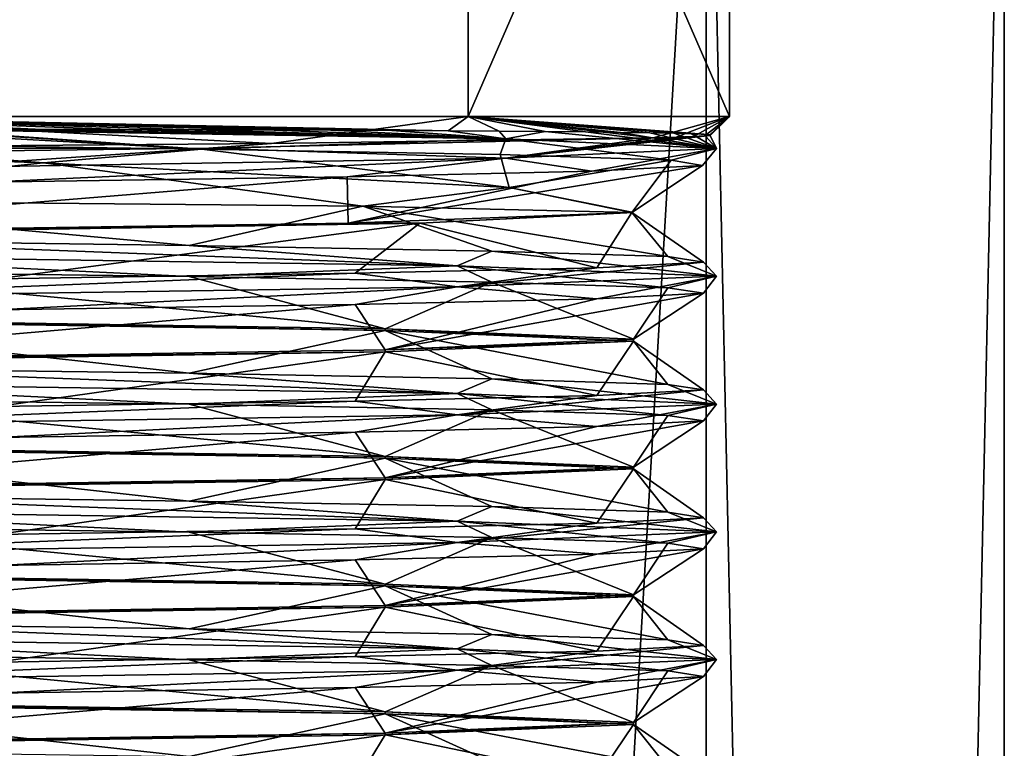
# Model space of a CAD drawing. Header units: millimetres. Extents: x -22 to 22, y 0 to 166.
# Tile 68 of 119: x 9.7 to 17.4, y 109.06 to 114.76. Entities that reach past the tile are written whole.
import ezdxf

# ---------------------------------------------------------------- set-up
doc = ezdxf.new("R2010")
doc.units = ezdxf.units.MM
doc.header["$LTSCALE"] = 65.185185
for name, color, linetype in [('11', 7, 'CONTINUOUS'), ('14', 7, 'CONTINUOUS'), ('23', 7, 'CONTINUOUS'), ('24', 7, 'CONTINUOUS'), ('25', 7, 'CONTINUOUS'), ('26', 7, 'CONTINUOUS'), ('27', 7, 'CONTINUOUS'), ('28', 7, 'CONTINUOUS'), ('31', 7, 'CONTINUOUS'), ('339', 7, 'CONTINUOUS'), ('343', 7, 'CONTINUOUS'), ('344', 7, 'CONTINUOUS'), ('345', 7, 'CONTINUOUS'), ('346', 7, 'CONTINUOUS'), ('52', 7, 'CONTINUOUS'), ('53', 7, 'CONTINUOUS')]:
    doc.layers.add(name, color=color, linetype=linetype)

msp = doc.modelspace()

# ---------------------------------------------------------------- linework, layer by layer
at = {"layer": '11', "linetype": 'CONTINUOUS'}
for points in [[(8.7, 118.7, 15.0688), (15.0688, 9.3, 8.7), (15.0688, 118.7, 8.7), (8.7, 118.7, 15.0688)], [(15.0688, 9.3, 8.7), (8.7, 118.7, 15.0688), (9.1, 93, 14.8307), (15.0688, 9.3, 8.7)], [(17.4, 9.3), (17.4, 118.7), (15.0688, 118.7, 8.7), (17.4, 9.3)], [(15.0688, 9.3, 8.7), (17.4, 9.3), (15.0688, 118.7, 8.7), (15.0688, 9.3, 8.7)]]:
    msp.add_3dface(points, dxfattribs=at)
at = {"layer": '14', "linetype": 'CONTINUOUS'}
for points in [[(15.0688, 9.3, -8.7), (8.7, 9.3, -15.0688), (15.0688, 118.7, -8.7), (15.0688, 9.3, -8.7)], [(15.0688, 118.7, -8.7), (8.7, 9.3, -15.0688), (8.7, 118.7, -15.0688), (15.0688, 118.7, -8.7)], [(17.4, 118.7), (17.4, 9.3), (15.0688, 9.3, -8.7), (17.4, 118.7)], [(17.4, 118.7), (15.0688, 9.3, -8.7), (15.0688, 118.7, -8.7), (17.4, 118.7)]]:
    msp.add_3dface(points, dxfattribs=at)
at = {"layer": '23', "linetype": 'CONTINUOUS'}
for points in [[(11.123, 113.7466, -10.6875), (8.3397, 113.8998, -13.1478), (7.9682, 113.79, -13.3068), (11.123, 113.7466, -10.6875)], [(8.798, 113.9, -12.8336), (8.3397, 113.8998, -13.1478), (11.123, 113.7466, -10.6875), (8.798, 113.9, -12.8336)], [(8.9012, 113.9, -12.7593), (8.798, 113.9, -12.8336), (11.123, 113.7466, -10.6875), (8.9012, 113.9, -12.7593)], [(13.4998, 113.825, -7.3758), (8.9012, 113.9, -12.7593), (11.123, 113.7466, -10.6875), (13.4998, 113.825, -7.3758)], [(8.9012, 113.9, -12.7593), (13.4998, 113.825, -7.3758), (9.3089, 113.8999, -12.4526), (8.9012, 113.9, -12.7593)], [(9.3089, 113.8999, -12.4526), (13.4998, 113.825, -7.3758), (9.8776, 113.8994, -11.9864), (9.3089, 113.8999, -12.4526)], [(9.8776, 113.8994, -11.9864), (13.4998, 113.825, -7.3758), (10.4827, 113.8985, -11.4357), (9.8776, 113.8994, -11.9864)], [(10.4827, 113.8985, -11.4357), (13.4998, 113.825, -7.3758), (11.0676, 113.8972, -10.8414), (10.4827, 113.8985, -11.4357)], [(11.0676, 113.8972, -10.8414), (13.4998, 113.825, -7.3758), (11.6171, 113.8955, -10.2176), (11.0676, 113.8972, -10.8414)], [(14.6537, 113.8334, 3.0743), (13.4979, 113.675, 6.3797), (11.1765, 113.7543, 9.6288), (14.6537, 113.8334, 3.0743)], [(11.6171, 113.8955, -10.2176), (13.4998, 113.825, -7.3758), (12.1317, 113.8936, -9.5637), (11.6171, 113.8955, -10.2176)], [(12.1317, 113.8936, -9.5637), (13.4998, 113.825, -7.3758), (12.6095, 113.8914, -8.8823), (12.1317, 113.8936, -9.5637)], [(12.6095, 113.8914, -8.8823), (13.4998, 113.825, -7.3758), (13.049, 113.8889, -8.1753), (12.6095, 113.8914, -8.8823)], [(13.049, 113.8889, -8.1753), (13.4998, 113.825, -7.3758), (13.4489, 113.8863, -7.4451), (13.049, 113.8889, -8.1753)], [(13.4489, 113.8863, -7.4451), (13.4998, 113.825, -7.3758), (13.8078, 113.8834, -6.6938), (13.4489, 113.8863, -7.4451)], [(15.15, 113.75, -0.4978), (13.4979, 113.675, 6.3797), (15.1004, 113.8531, -0.2153), (15.15, 113.75, -0.4978)], [(15.1004, 113.8531, -0.2153), (13.4979, 113.675, 6.3797), (15.0572, 113.8485, 0.6154), (15.1004, 113.8531, -0.2153)], [(15.0572, 113.8485, 0.6154), (13.4979, 113.675, 6.3797), (14.9682, 113.8437, 1.4423), (15.0572, 113.8485, 0.6154)], [(14.9682, 113.8437, 1.4423), (13.4979, 113.675, 6.3797), (14.8335, 113.8386, 2.2628), (14.9682, 113.8437, 1.4423)], [(14.8335, 113.8386, 2.2628), (13.4979, 113.675, 6.3797), (14.6537, 113.8334, 3.0743), (14.8335, 113.8386, 2.2628)], [(13.4998, 113.825, -7.3758), (15.15, 113.75, -0.4978), (13.8078, 113.8834, -6.6938), (13.4998, 113.825, -7.3758)], [(13.8078, 113.8834, -6.6938), (15.15, 113.75, -0.4978), (14.1247, 113.8803, -5.9238), (13.8078, 113.8834, -6.6938)], [(14.1247, 113.8803, -5.9238), (15.15, 113.75, -0.4978), (14.3986, 113.877, -5.1375), (14.1247, 113.8803, -5.9238)], [(14.3986, 113.877, -5.1375), (15.15, 113.75, -0.4978), (14.6285, 113.8735, -4.3373), (14.3986, 113.877, -5.1375)], [(14.6285, 113.8735, -4.3373), (15.15, 113.75, -0.4978), (14.8139, 113.8698, -3.5256), (14.6285, 113.8735, -4.3373)], [(14.8139, 113.8698, -3.5256), (15.15, 113.75, -0.4978), (14.9542, 113.8659, -2.7051), (14.8139, 113.8698, -3.5256)], [(14.9542, 113.8659, -2.7051), (15.15, 113.75, -0.4978), (15.0488, 113.8618, -1.8781), (14.9542, 113.8659, -2.7051)], [(15.0488, 113.8618, -1.8781), (15.15, 113.75, -0.4978), (15.0976, 113.8576, -1.0474), (15.0488, 113.8618, -1.8781)], [(15.0976, 113.8576, -1.0474), (15.15, 113.75, -0.4978), (15.1004, 113.8531, -0.2153), (15.0976, 113.8576, -1.0474)], [(13.4558, 113.7032, -7.3153), (13.4998, 113.825, -7.3758), (11.123, 113.7466, -10.6875), (13.4558, 113.7032, -7.3153)], [(14.7942, 113.6598, -3.4395), (13.4998, 113.825, -7.3758), (13.4558, 113.7032, -7.3153), (14.7942, 113.6598, -3.4395)], [(15.15, 113.75, -0.4978), (13.4998, 113.825, -7.3758), (14.7942, 113.6598, -3.4395), (15.15, 113.75, -0.4978)], [(11.1765, 113.7543, 9.6288), (8.9035, 113.6, 11.7576), (4.9948, 113.6752, 13.7324), (11.1765, 113.7543, 9.6288)], [(13.4979, 113.675, 6.3797), (8.9035, 113.6, 11.7576), (11.1765, 113.7543, 9.6288), (13.4979, 113.675, 6.3797)], [(13.4979, 113.675, 6.3797), (15.15, 113.75, -0.4978), (14.1728, 113.573, 4.6615), (13.4979, 113.675, 6.3797)], [(14.1728, 113.573, 4.6615), (15.15, 113.75, -0.4978), (15.0392, 113.6164, 0.6537), (14.1728, 113.573, 4.6615)], [(15.0392, 113.6164, 0.6537), (15.15, 113.75, -0.4978), (14.7942, 113.6598, -3.4395), (15.0392, 113.6164, 0.6537)], [(8.9035, 113.6, 11.7576), (13.4979, 113.675, 6.3797), (9.4391, 113.4862, 11.2649), (8.9035, 113.6, 11.7576)], [(9.4391, 113.4862, 11.2649), (13.4979, 113.675, 6.3797), (12.2589, 113.5296, 8.2879), (9.4391, 113.4862, 11.2649)], [(12.2589, 113.5296, 8.2879), (13.4979, 113.675, 6.3797), (14.1728, 113.573, 4.6615), (12.2589, 113.5296, 8.2879)]]:
    msp.add_3dface(points, dxfattribs=at)
at = {"layer": '24', "linetype": 'CONTINUOUS'}
for points in [[(14.6537, 113.8334, 3.0743), (11.1765, 113.7543, 9.6288), (11.6685, 113.7903, 8.9898), (14.6537, 113.8334, 3.0743)], [(11.6685, 113.7903, 8.9898), (11.1765, 113.7543, 9.6288), (6.4446, 113.7471, 13.0418), (11.6685, 113.7903, 8.9898)], [(11.1765, 113.7543, 9.6288), (4.9948, 113.6752, 13.7324), (6.4446, 113.7471, 13.0418), (11.1765, 113.7543, 9.6288)]]:
    msp.add_3dface(points, dxfattribs=at)
at = {"layer": '25', "linetype": 'CONTINUOUS'}
for points in [[(7.9682, 113.79, -13.3068), (4.2245, 113.8334, -14.9797), (9.8834, 113.6395, -11.6363), (7.9682, 113.79, -13.3068)], [(11.123, 113.7466, -10.6875), (7.9682, 113.79, -13.3068), (9.8834, 113.6395, -11.6363), (11.123, 113.7466, -10.6875)], [(13.5263, 113.4451, -6.2433), (11.123, 113.7466, -10.6875), (9.8834, 113.6395, -11.6363), (13.5263, 113.4451, -6.2433)], [(13.4558, 113.7032, -7.3153), (11.123, 113.7466, -10.6875), (13.5263, 113.4451, -6.2433), (13.4558, 113.7032, -7.3153)], [(14.7942, 113.6598, -3.4395), (13.4558, 113.7032, -7.3153), (13.5263, 113.4451, -6.2433), (14.7942, 113.6598, -3.4395)], [(14.1728, 113.573, 4.6615), (15.0392, 113.6164, 0.6537), (12.2684, 113.1674, 7.2289), (14.1728, 113.573, 4.6615)], [(12.2684, 113.1674, 7.2289), (15.0392, 113.6164, 0.6537), (14.4864, 113.25, 0.1287), (12.2684, 113.1674, 7.2289)], [(14.4864, 113.25, 0.1287), (14.7942, 113.6598, -3.4395), (13.5263, 113.4451, -6.2433), (14.4864, 113.25, 0.1287)], [(15.0392, 113.6164, 0.6537), (14.7942, 113.6598, -3.4395), (14.4864, 113.25, 0.1287), (15.0392, 113.6164, 0.6537)], [(9.4391, 113.4862, 11.2649), (12.2589, 113.5296, 8.2879), (6.8221, 113.0849, 12.2949), (9.4391, 113.4862, 11.2649)], [(6.8221, 113.0849, 12.2949), (12.2589, 113.5296, 8.2879), (12.2684, 113.1674, 7.2289), (6.8221, 113.0849, 12.2949)], [(12.2589, 113.5296, 8.2879), (14.1728, 113.573, 4.6615), (12.2684, 113.1674, 7.2289), (12.2589, 113.5296, 8.2879)]]:
    msp.add_3dface(points, dxfattribs=at)
at = {"layer": '26', "linetype": 'CONTINUOUS'}
for points in [[(7.575, 112.9167, -13.6203), (13.1203, 112.8333, -8.075), (7.8371, 113.0345, -13.3875), (7.575, 112.9167, -13.6203)], [(7.8371, 113.0345, -13.3875), (13.1203, 112.8333, -8.075), (11.0235, 112.991, -10.7952), (7.8371, 113.0345, -13.3875)], [(11.0235, 112.991, -10.7952), (13.1203, 112.8333, -8.075), (13.3923, 112.9475, -7.4393), (11.0235, 112.991, -10.7952)], [(13.1203, 112.8333, -8.075), (7.575, 112.9167, -13.6203), (11.0235, 112.7481, -10.7952), (13.1203, 112.8333, -8.075)], [(11.0235, 112.7481, -10.7952), (7.575, 112.9167, -13.6203), (7.8371, 112.7916, -13.3875), (11.0235, 112.7481, -10.7952)], [(13.1203, 112.8333, -8.075), (15.15, 112.75, -0.5), (13.3923, 112.9475, -7.4393), (13.1203, 112.8333, -8.075)], [(13.3923, 112.9475, -7.4393), (15.15, 112.75, -0.5), (14.7679, 112.9041, -3.5688), (13.3923, 112.9475, -7.4393)], [(13.3923, 112.7046, -7.4393), (13.1203, 112.8333, -8.075), (11.0235, 112.7481, -10.7952), (13.3923, 112.7046, -7.4393)], [(15.15, 112.75, -0.5), (13.1203, 112.6667, 7.075), (15.0482, 112.8606, 0.5293), (15.15, 112.75, -0.5)], [(15.0482, 112.8606, 0.5293), (13.1203, 112.6667, 7.075), (14.2125, 112.8171, 4.5511), (15.0482, 112.8606, 0.5293)], [(15.15, 112.75, -0.5), (13.1203, 112.8333, -8.075), (14.7679, 112.6612, -3.5688), (15.15, 112.75, -0.5)], [(14.7679, 112.6612, -3.5688), (13.1203, 112.8333, -8.075), (13.3923, 112.7046, -7.4393), (14.7679, 112.6612, -3.5688)], [(14.7679, 112.9041, -3.5688), (15.15, 112.75, -0.5), (15.0482, 112.8606, 0.5293), (14.7679, 112.9041, -3.5688)], [(13.1203, 112.6667, 7.075), (7.575, 112.5833, 12.6203), (12.3227, 112.7736, 8.1983), (13.1203, 112.6667, 7.075)], [(12.3227, 112.7736, 8.1983), (7.575, 112.5833, 12.6203), (9.5189, 112.7301, 11.2003), (12.3227, 112.7736, 8.1983)], [(14.2125, 112.8171, 4.5511), (13.1203, 112.6667, 7.075), (12.3227, 112.7736, 8.1983), (14.2125, 112.8171, 4.5511)], [(13.1203, 112.6667, 7.075), (15.15, 112.75, -0.5), (14.2125, 112.5742, 4.5511), (13.1203, 112.6667, 7.075)], [(14.2125, 112.5742, 4.5511), (15.15, 112.75, -0.5), (15.0482, 112.6177, 0.5293), (14.2125, 112.5742, 4.5511)], [(15.0482, 112.6177, 0.5293), (15.15, 112.75, -0.5), (14.7679, 112.6612, -3.5688), (15.0482, 112.6177, 0.5293)], [(7.575, 112.5833, 12.6203), (13.1203, 112.6667, 7.075), (9.5189, 112.4872, 11.2003), (7.575, 112.5833, 12.6203)], [(9.5189, 112.4872, 11.2003), (13.1203, 112.6667, 7.075), (12.3227, 112.5307, 8.1983), (9.5189, 112.4872, 11.2003)], [(12.3227, 112.5307, 8.1983), (13.1203, 112.6667, 7.075), (14.2125, 112.5742, 4.5511), (12.3227, 112.5307, 8.1983)], [(7.575, 111.9167, -13.6203), (13.1203, 111.8333, -8.075), (7.8371, 112.0345, -13.3875), (7.575, 111.9167, -13.6203)], [(7.8371, 112.0345, -13.3875), (13.1203, 111.8333, -8.075), (11.0235, 111.991, -10.7952), (7.8371, 112.0345, -13.3875)], [(11.0235, 111.991, -10.7952), (13.1203, 111.8333, -8.075), (13.3923, 111.9475, -7.4393), (11.0235, 111.991, -10.7952)], [(13.1203, 111.8333, -8.075), (7.575, 111.9167, -13.6203), (11.0235, 111.7481, -10.7952), (13.1203, 111.8333, -8.075)], [(11.0235, 111.7481, -10.7952), (7.575, 111.9167, -13.6203), (7.8371, 111.7916, -13.3875), (11.0235, 111.7481, -10.7952)], [(13.1203, 111.8333, -8.075), (15.15, 111.75, -0.5), (13.3923, 111.9475, -7.4393), (13.1203, 111.8333, -8.075)], [(13.3923, 111.9475, -7.4393), (15.15, 111.75, -0.5), (14.7679, 111.9041, -3.5688), (13.3923, 111.9475, -7.4393)], [(13.3923, 111.7046, -7.4393), (13.1203, 111.8333, -8.075), (11.0235, 111.7481, -10.7952), (13.3923, 111.7046, -7.4393)], [(15.15, 111.75, -0.5), (13.1203, 111.6667, 7.075), (15.0482, 111.8606, 0.5293), (15.15, 111.75, -0.5)], [(15.0482, 111.8606, 0.5293), (13.1203, 111.6667, 7.075), (14.2125, 111.8171, 4.5511), (15.0482, 111.8606, 0.5293)], [(15.15, 111.75, -0.5), (13.1203, 111.8333, -8.075), (14.7679, 111.6612, -3.5688), (15.15, 111.75, -0.5)], [(14.7679, 111.6612, -3.5688), (13.1203, 111.8333, -8.075), (13.3923, 111.7046, -7.4393), (14.7679, 111.6612, -3.5688)], [(14.7679, 111.9041, -3.5688), (15.15, 111.75, -0.5), (15.0482, 111.8606, 0.5293), (14.7679, 111.9041, -3.5688)], [(13.1203, 111.6667, 7.075), (7.575, 111.5833, 12.6203), (12.3227, 111.7736, 8.1983), (13.1203, 111.6667, 7.075)], [(12.3227, 111.7736, 8.1983), (7.575, 111.5833, 12.6203), (9.5189, 111.7301, 11.2003), (12.3227, 111.7736, 8.1983)], [(14.2125, 111.8171, 4.5511), (13.1203, 111.6667, 7.075), (12.3227, 111.7736, 8.1983), (14.2125, 111.8171, 4.5511)], [(13.1203, 111.6667, 7.075), (15.15, 111.75, -0.5), (14.2125, 111.5742, 4.5511), (13.1203, 111.6667, 7.075)], [(14.2125, 111.5742, 4.5511), (15.15, 111.75, -0.5), (15.0482, 111.6177, 0.5293), (14.2125, 111.5742, 4.5511)], [(15.0482, 111.6177, 0.5293), (15.15, 111.75, -0.5), (14.7679, 111.6612, -3.5688), (15.0482, 111.6177, 0.5293)], [(7.575, 111.5833, 12.6203), (13.1203, 111.6667, 7.075), (9.5189, 111.4872, 11.2003), (7.575, 111.5833, 12.6203)], [(9.5189, 111.4872, 11.2003), (13.1203, 111.6667, 7.075), (12.3227, 111.5307, 8.1983), (9.5189, 111.4872, 11.2003)], [(12.3227, 111.5307, 8.1983), (13.1203, 111.6667, 7.075), (14.2125, 111.5742, 4.5511), (12.3227, 111.5307, 8.1983)], [(7.575, 110.9167, -13.6203), (13.1203, 110.8333, -8.075), (7.8371, 111.0345, -13.3875), (7.575, 110.9167, -13.6203)], [(7.8371, 111.0345, -13.3875), (13.1203, 110.8333, -8.075), (11.0235, 110.991, -10.7952), (7.8371, 111.0345, -13.3875)], [(11.0235, 110.991, -10.7952), (13.1203, 110.8333, -8.075), (13.3923, 110.9475, -7.4393), (11.0235, 110.991, -10.7952)], [(13.1203, 110.8333, -8.075), (7.575, 110.9167, -13.6203), (11.0235, 110.7481, -10.7952), (13.1203, 110.8333, -8.075)], [(11.0235, 110.7481, -10.7952), (7.575, 110.9167, -13.6203), (7.8371, 110.7916, -13.3875), (11.0235, 110.7481, -10.7952)], [(13.1203, 110.8333, -8.075), (15.15, 110.75, -0.5), (13.3923, 110.9475, -7.4393), (13.1203, 110.8333, -8.075)], [(13.3923, 110.9475, -7.4393), (15.15, 110.75, -0.5), (14.7679, 110.9041, -3.5688), (13.3923, 110.9475, -7.4393)], [(13.3923, 110.7046, -7.4393), (13.1203, 110.8333, -8.075), (11.0235, 110.7481, -10.7952), (13.3923, 110.7046, -7.4393)], [(15.15, 110.75, -0.5), (13.1203, 110.6667, 7.075), (15.0482, 110.8606, 0.5293), (15.15, 110.75, -0.5)], [(15.0482, 110.8606, 0.5293), (13.1203, 110.6667, 7.075), (14.2125, 110.8171, 4.5511), (15.0482, 110.8606, 0.5293)], [(15.15, 110.75, -0.5), (13.1203, 110.8333, -8.075), (14.7679, 110.6612, -3.5688), (15.15, 110.75, -0.5)], [(14.7679, 110.6612, -3.5688), (13.1203, 110.8333, -8.075), (13.3923, 110.7046, -7.4393), (14.7679, 110.6612, -3.5688)], [(14.7679, 110.9041, -3.5688), (15.15, 110.75, -0.5), (15.0482, 110.8606, 0.5293), (14.7679, 110.9041, -3.5688)], [(13.1203, 110.6667, 7.075), (7.575, 110.5833, 12.6203), (12.3227, 110.7736, 8.1983), (13.1203, 110.6667, 7.075)], [(12.3227, 110.7736, 8.1983), (7.575, 110.5833, 12.6203), (9.5189, 110.7301, 11.2003), (12.3227, 110.7736, 8.1983)], [(14.2125, 110.8171, 4.5511), (13.1203, 110.6667, 7.075), (12.3227, 110.7736, 8.1983), (14.2125, 110.8171, 4.5511)], [(13.1203, 110.6667, 7.075), (15.15, 110.75, -0.5), (14.2125, 110.5742, 4.5511), (13.1203, 110.6667, 7.075)], [(14.2125, 110.5742, 4.5511), (15.15, 110.75, -0.5), (15.0482, 110.6177, 0.5293), (14.2125, 110.5742, 4.5511)], [(15.0482, 110.6177, 0.5293), (15.15, 110.75, -0.5), (14.7679, 110.6612, -3.5688), (15.0482, 110.6177, 0.5293)], [(7.575, 110.5833, 12.6203), (13.1203, 110.6667, 7.075), (9.5189, 110.4872, 11.2003), (7.575, 110.5833, 12.6203)], [(9.5189, 110.4872, 11.2003), (13.1203, 110.6667, 7.075), (12.3227, 110.5307, 8.1983), (9.5189, 110.4872, 11.2003)], [(12.3227, 110.5307, 8.1983), (13.1203, 110.6667, 7.075), (14.2125, 110.5742, 4.5511), (12.3227, 110.5307, 8.1983)], [(7.575, 109.9167, -13.6203), (13.1203, 109.8333, -8.075), (7.8371, 110.0345, -13.3875), (7.575, 109.9167, -13.6203)], [(7.8371, 110.0345, -13.3875), (13.1203, 109.8333, -8.075), (11.0235, 109.991, -10.7952), (7.8371, 110.0345, -13.3875)], [(11.0235, 109.991, -10.7952), (13.1203, 109.8333, -8.075), (13.3923, 109.9475, -7.4393), (11.0235, 109.991, -10.7952)], [(13.1203, 109.8333, -8.075), (7.575, 109.9167, -13.6203), (11.0235, 109.7481, -10.7952), (13.1203, 109.8333, -8.075)], [(11.0235, 109.7481, -10.7952), (7.575, 109.9167, -13.6203), (7.8371, 109.7916, -13.3875), (11.0235, 109.7481, -10.7952)], [(13.1203, 109.8333, -8.075), (15.15, 109.75, -0.5), (13.3923, 109.9475, -7.4393), (13.1203, 109.8333, -8.075)], [(13.3923, 109.9475, -7.4393), (15.15, 109.75, -0.5), (14.7679, 109.9041, -3.5688), (13.3923, 109.9475, -7.4393)], [(14.7679, 109.9041, -3.5688), (15.15, 109.75, -0.5), (15.0482, 109.8606, 0.5293), (14.7679, 109.9041, -3.5688)], [(13.3923, 109.7046, -7.4393), (13.1203, 109.8333, -8.075), (11.0235, 109.7481, -10.7952), (13.3923, 109.7046, -7.4393)], [(15.15, 109.75, -0.5), (13.1203, 109.6667, 7.075), (15.0482, 109.8606, 0.5293), (15.15, 109.75, -0.5)], [(15.0482, 109.8606, 0.5293), (13.1203, 109.6667, 7.075), (14.2125, 109.8171, 4.5511), (15.0482, 109.8606, 0.5293)], [(15.15, 109.75, -0.5), (13.1203, 109.8333, -8.075), (14.7679, 109.6612, -3.5688), (15.15, 109.75, -0.5)], [(14.7679, 109.6612, -3.5688), (13.1203, 109.8333, -8.075), (13.3923, 109.7046, -7.4393), (14.7679, 109.6612, -3.5688)], [(13.1203, 109.6667, 7.075), (7.575, 109.5833, 12.6203), (12.3227, 109.7736, 8.1983), (13.1203, 109.6667, 7.075)], [(12.3227, 109.7736, 8.1983), (7.575, 109.5833, 12.6203), (9.5189, 109.7301, 11.2003), (12.3227, 109.7736, 8.1983)], [(14.2125, 109.8171, 4.5511), (13.1203, 109.6667, 7.075), (12.3227, 109.7736, 8.1983), (14.2125, 109.8171, 4.5511)], [(13.1203, 109.6667, 7.075), (15.15, 109.75, -0.5), (14.2125, 109.5742, 4.5511), (13.1203, 109.6667, 7.075)], [(14.2125, 109.5742, 4.5511), (15.15, 109.75, -0.5), (15.0482, 109.6177, 0.5293), (14.2125, 109.5742, 4.5511)], [(15.0482, 109.6177, 0.5293), (15.15, 109.75, -0.5), (14.7679, 109.6612, -3.5688), (15.0482, 109.6177, 0.5293)], [(7.575, 109.5833, 12.6203), (13.1203, 109.6667, 7.075), (9.5189, 109.4872, 11.2003), (7.575, 109.5833, 12.6203)], [(9.5189, 109.4872, 11.2003), (13.1203, 109.6667, 7.075), (12.3227, 109.5307, 8.1983), (9.5189, 109.4872, 11.2003)], [(12.3227, 109.5307, 8.1983), (13.1203, 109.6667, 7.075), (14.2125, 109.5742, 4.5511), (12.3227, 109.5307, 8.1983)]]:
    msp.add_3dface(points, dxfattribs=at)
at = {"layer": '27', "linetype": 'CONTINUOUS'}
for points in [[(7.8371, 113.0345, -13.3875), (11.0235, 112.991, -10.7952), (7.1106, 113.349, -13.2503), (7.8371, 113.0345, -13.3875)], [(7.1106, 113.349, -13.2503), (11.0235, 112.991, -10.7952), (12.3814, 113.2995, -8.1413), (7.1106, 113.349, -13.2503)], [(11.0235, 112.991, -10.7952), (13.3923, 112.9475, -7.4393), (12.3814, 113.2995, -8.1413), (11.0235, 112.991, -10.7952)], [(13.3923, 112.9475, -7.4393), (14.7679, 112.9041, -3.5688), (12.3814, 113.2995, -8.1413), (13.3923, 112.9475, -7.4393)], [(12.3814, 113.2995, -8.1413), (14.7679, 112.9041, -3.5688), (14.4864, 113.25, -1.1287), (12.3814, 113.2995, -8.1413)], [(14.4864, 113.25, -1.1287), (14.2125, 112.8171, 4.5511), (12.8275, 113.1659, 6.2606), (14.4864, 113.25, -1.1287)], [(15.0482, 112.8606, 0.5293), (14.2125, 112.8171, 4.5511), (14.4864, 113.25, -1.1287), (15.0482, 112.8606, 0.5293)], [(14.7679, 112.9041, -3.5688), (15.0482, 112.8606, 0.5293), (14.4864, 113.25, -1.1287), (14.7679, 112.9041, -3.5688)], [(12.8275, 113.1659, 6.2606), (9.5189, 112.7301, 11.2003), (7.6695, 113.0818, 11.8057), (12.8275, 113.1659, 6.2606)], [(12.3227, 112.7736, 8.1983), (9.5189, 112.7301, 11.2003), (12.8275, 113.1659, 6.2606), (12.3227, 112.7736, 8.1983)], [(14.2125, 112.8171, 4.5511), (12.3227, 112.7736, 8.1983), (12.8275, 113.1659, 6.2606), (14.2125, 112.8171, 4.5511)], [(7.8371, 112.0345, -13.3875), (11.0235, 111.991, -10.7952), (7.25, 112.4098, -13.0574), (7.8371, 112.0345, -13.3875)], [(7.25, 112.4098, -13.0574), (11.0235, 111.991, -10.7952), (12.5574, 112.3264, -7.75), (7.25, 112.4098, -13.0574)], [(11.0235, 111.991, -10.7952), (13.3923, 111.9475, -7.4393), (12.5574, 112.3264, -7.75), (11.0235, 111.991, -10.7952)], [(13.3923, 111.9475, -7.4393), (14.7679, 111.9041, -3.5688), (12.5574, 112.3264, -7.75), (13.3923, 111.9475, -7.4393)], [(12.5574, 112.3264, -7.75), (14.7679, 111.9041, -3.5688), (14.5, 112.2431, -0.4998), (12.5574, 112.3264, -7.75)], [(14.5, 112.2431, -0.4998), (14.2125, 111.8171, 4.5511), (12.5572, 112.1598, 6.7502), (14.5, 112.2431, -0.4998)], [(15.0482, 111.8606, 0.5293), (14.2125, 111.8171, 4.5511), (14.5, 112.2431, -0.4998), (15.0482, 111.8606, 0.5293)], [(14.7679, 111.9041, -3.5688), (15.0482, 111.8606, 0.5293), (14.5, 112.2431, -0.4998), (14.7679, 111.9041, -3.5688)], [(12.5572, 112.1598, 6.7502), (9.5189, 111.7301, 11.2003), (7.25, 112.0764, 12.0574), (12.5572, 112.1598, 6.7502)], [(12.3227, 111.7736, 8.1983), (9.5189, 111.7301, 11.2003), (12.5572, 112.1598, 6.7502), (12.3227, 111.7736, 8.1983)], [(14.2125, 111.8171, 4.5511), (12.3227, 111.7736, 8.1983), (12.5572, 112.1598, 6.7502), (14.2125, 111.8171, 4.5511)], [(7.8371, 111.0345, -13.3875), (11.0235, 110.991, -10.7952), (7.2502, 111.4098, -13.0573), (7.8371, 111.0345, -13.3875)], [(7.2502, 111.4098, -13.0573), (11.0235, 110.991, -10.7952), (12.5573, 111.3264, -7.7501), (7.2502, 111.4098, -13.0573)], [(11.0235, 110.991, -10.7952), (13.3923, 110.9475, -7.4393), (12.5573, 111.3264, -7.7501), (11.0235, 110.991, -10.7952)], [(13.3923, 110.9475, -7.4393), (14.7679, 110.9041, -3.5688), (12.5573, 111.3264, -7.7501), (13.3923, 110.9475, -7.4393)], [(12.5573, 111.3264, -7.7501), (14.7679, 110.9041, -3.5688), (14.5, 111.2431, -0.5002), (12.5573, 111.3264, -7.7501)], [(14.5, 111.2431, -0.5002), (14.2125, 110.8171, 4.5511), (12.5575, 111.1598, 6.7498), (14.5, 111.2431, -0.5002)], [(15.0482, 110.8606, 0.5293), (14.2125, 110.8171, 4.5511), (14.5, 111.2431, -0.5002), (15.0482, 110.8606, 0.5293)], [(14.7679, 110.9041, -3.5688), (15.0482, 110.8606, 0.5293), (14.5, 111.2431, -0.5002), (14.7679, 110.9041, -3.5688)], [(12.5575, 111.1598, 6.7498), (9.5189, 110.7301, 11.2003), (7.2502, 111.0764, 12.0573), (12.5575, 111.1598, 6.7498)], [(12.3227, 110.7736, 8.1983), (9.5189, 110.7301, 11.2003), (12.5575, 111.1598, 6.7498), (12.3227, 110.7736, 8.1983)], [(14.2125, 110.8171, 4.5511), (12.3227, 110.7736, 8.1983), (12.5575, 111.1598, 6.7498), (14.2125, 110.8171, 4.5511)], [(7.8371, 110.0345, -13.3875), (11.0235, 109.991, -10.7952), (7.25, 110.4098, -13.0574), (7.8371, 110.0345, -13.3875)], [(7.25, 110.4098, -13.0574), (11.0235, 109.991, -10.7952), (12.5574, 110.3264, -7.75), (7.25, 110.4098, -13.0574)], [(11.0235, 109.991, -10.7952), (13.3923, 109.9475, -7.4393), (12.5574, 110.3264, -7.75), (11.0235, 109.991, -10.7952)], [(13.3923, 109.9475, -7.4393), (14.7679, 109.9041, -3.5688), (12.5574, 110.3264, -7.75), (13.3923, 109.9475, -7.4393)], [(12.5574, 110.3264, -7.75), (14.7679, 109.9041, -3.5688), (14.5, 110.2431, -0.4998), (12.5574, 110.3264, -7.75)], [(14.5, 110.2431, -0.4998), (14.2125, 109.8171, 4.5511), (12.5573, 110.1598, 6.7502), (14.5, 110.2431, -0.4998)], [(15.0482, 109.8606, 0.5293), (14.2125, 109.8171, 4.5511), (14.5, 110.2431, -0.4998), (15.0482, 109.8606, 0.5293)], [(14.7679, 109.9041, -3.5688), (15.0482, 109.8606, 0.5293), (14.5, 110.2431, -0.4998), (14.7679, 109.9041, -3.5688)], [(12.5573, 110.1598, 6.7502), (9.5189, 109.7301, 11.2003), (7.25, 110.0764, 12.0574), (12.5573, 110.1598, 6.7502)], [(12.3227, 109.7736, 8.1983), (9.5189, 109.7301, 11.2003), (12.5573, 110.1598, 6.7502), (12.3227, 109.7736, 8.1983)], [(14.2125, 109.8171, 4.5511), (12.3227, 109.7736, 8.1983), (12.5573, 110.1598, 6.7502), (14.2125, 109.8171, 4.5511)]]:
    msp.add_3dface(points, dxfattribs=at)
at = {"layer": '28', "linetype": 'CONTINUOUS'}
for points in [[(12.5573, 112.3402, -7.7501), (7.8371, 112.7916, -13.3875), (7.2502, 112.4236, -13.0573), (12.5573, 112.3402, -7.7501)], [(11.0235, 112.7481, -10.7952), (7.8371, 112.7916, -13.3875), (12.5573, 112.3402, -7.7501), (11.0235, 112.7481, -10.7952)], [(13.3923, 112.7046, -7.4393), (11.0235, 112.7481, -10.7952), (12.5573, 112.3402, -7.7501), (13.3923, 112.7046, -7.4393)], [(14.5, 112.2569, -0.5001), (13.3923, 112.7046, -7.4393), (12.5573, 112.3402, -7.7501), (14.5, 112.2569, -0.5001)], [(14.7679, 112.6612, -3.5688), (13.3923, 112.7046, -7.4393), (14.5, 112.2569, -0.5001), (14.7679, 112.6612, -3.5688)], [(14.2125, 112.5742, 4.5511), (15.0482, 112.6177, 0.5293), (12.5575, 112.1736, 6.7498), (14.2125, 112.5742, 4.5511)], [(12.5575, 112.1736, 6.7498), (15.0482, 112.6177, 0.5293), (14.5, 112.2569, -0.5001), (12.5575, 112.1736, 6.7498)], [(15.0482, 112.6177, 0.5293), (14.7679, 112.6612, -3.5688), (14.5, 112.2569, -0.5001), (15.0482, 112.6177, 0.5293)], [(9.5189, 112.4872, 11.2003), (12.3227, 112.5307, 8.1983), (7.2502, 112.0902, 12.0573), (9.5189, 112.4872, 11.2003)], [(7.2502, 112.0902, 12.0573), (12.3227, 112.5307, 8.1983), (12.5575, 112.1736, 6.7498), (7.2502, 112.0902, 12.0573)], [(12.3227, 112.5307, 8.1983), (14.2125, 112.5742, 4.5511), (12.5575, 112.1736, 6.7498), (12.3227, 112.5307, 8.1983)], [(12.5574, 111.3402, -7.75), (7.8371, 111.7916, -13.3875), (7.25, 111.4236, -13.0574), (12.5574, 111.3402, -7.75)], [(11.0235, 111.7481, -10.7952), (7.8371, 111.7916, -13.3875), (12.5574, 111.3402, -7.75), (11.0235, 111.7481, -10.7952)], [(13.3923, 111.7046, -7.4393), (11.0235, 111.7481, -10.7952), (12.5574, 111.3402, -7.75), (13.3923, 111.7046, -7.4393)], [(14.5, 111.2569, -0.4998), (13.3923, 111.7046, -7.4393), (12.5574, 111.3402, -7.75), (14.5, 111.2569, -0.4998)], [(14.7679, 111.6612, -3.5688), (13.3923, 111.7046, -7.4393), (14.5, 111.2569, -0.4998), (14.7679, 111.6612, -3.5688)], [(14.2125, 111.5742, 4.5511), (15.0482, 111.6177, 0.5293), (12.5572, 111.1736, 6.7502), (14.2125, 111.5742, 4.5511)], [(12.5572, 111.1736, 6.7502), (15.0482, 111.6177, 0.5293), (14.5, 111.2569, -0.4998), (12.5572, 111.1736, 6.7502)], [(15.0482, 111.6177, 0.5293), (14.7679, 111.6612, -3.5688), (14.5, 111.2569, -0.4998), (15.0482, 111.6177, 0.5293)], [(9.5189, 111.4872, 11.2003), (12.3227, 111.5307, 8.1983), (7.25, 111.0902, 12.0574), (9.5189, 111.4872, 11.2003)], [(7.25, 111.0902, 12.0574), (12.3227, 111.5307, 8.1983), (12.5572, 111.1736, 6.7502), (7.25, 111.0902, 12.0574)], [(12.3227, 111.5307, 8.1983), (14.2125, 111.5742, 4.5511), (12.5572, 111.1736, 6.7502), (12.3227, 111.5307, 8.1983)], [(12.5573, 110.3402, -7.7501), (7.8371, 110.7916, -13.3875), (7.2502, 110.4236, -13.0573), (12.5573, 110.3402, -7.7501)], [(11.0235, 110.7481, -10.7952), (7.8371, 110.7916, -13.3875), (12.5573, 110.3402, -7.7501), (11.0235, 110.7481, -10.7952)], [(13.3923, 110.7046, -7.4393), (11.0235, 110.7481, -10.7952), (12.5573, 110.3402, -7.7501), (13.3923, 110.7046, -7.4393)], [(14.5, 110.2569, -0.5002), (13.3923, 110.7046, -7.4393), (12.5573, 110.3402, -7.7501), (14.5, 110.2569, -0.5002)], [(14.7679, 110.6612, -3.5688), (13.3923, 110.7046, -7.4393), (14.5, 110.2569, -0.5002), (14.7679, 110.6612, -3.5688)], [(14.2125, 110.5742, 4.5511), (15.0482, 110.6177, 0.5293), (12.5575, 110.1736, 6.7498), (14.2125, 110.5742, 4.5511)], [(12.5575, 110.1736, 6.7498), (15.0482, 110.6177, 0.5293), (14.5, 110.2569, -0.5002), (12.5575, 110.1736, 6.7498)], [(15.0482, 110.6177, 0.5293), (14.7679, 110.6612, -3.5688), (14.5, 110.2569, -0.5002), (15.0482, 110.6177, 0.5293)], [(9.5189, 110.4872, 11.2003), (12.3227, 110.5307, 8.1983), (7.2502, 110.0902, 12.0573), (9.5189, 110.4872, 11.2003)], [(7.2502, 110.0902, 12.0573), (12.3227, 110.5307, 8.1983), (12.5575, 110.1736, 6.7498), (7.2502, 110.0902, 12.0573)], [(12.3227, 110.5307, 8.1983), (14.2125, 110.5742, 4.5511), (12.5575, 110.1736, 6.7498), (12.3227, 110.5307, 8.1983)], [(12.5574, 109.3402, -7.75), (7.8371, 109.7916, -13.3875), (7.25, 109.4236, -13.0574), (12.5574, 109.3402, -7.75)], [(11.0235, 109.7481, -10.7952), (7.8371, 109.7916, -13.3875), (12.5574, 109.3402, -7.75), (11.0235, 109.7481, -10.7952)], [(13.3923, 109.7046, -7.4393), (11.0235, 109.7481, -10.7952), (12.5574, 109.3402, -7.75), (13.3923, 109.7046, -7.4393)], [(14.5, 109.2569, -0.4998), (13.3923, 109.7046, -7.4393), (12.5574, 109.3402, -7.75), (14.5, 109.2569, -0.4998)], [(14.7679, 109.6612, -3.5688), (13.3923, 109.7046, -7.4393), (14.5, 109.2569, -0.4998), (14.7679, 109.6612, -3.5688)], [(14.2125, 109.5742, 4.5511), (15.0482, 109.6177, 0.5293), (12.5573, 109.1736, 6.7502), (14.2125, 109.5742, 4.5511)], [(12.5573, 109.1736, 6.7502), (15.0482, 109.6177, 0.5293), (14.5, 109.2569, -0.4998), (12.5573, 109.1736, 6.7502)], [(15.0482, 109.6177, 0.5293), (14.7679, 109.6612, -3.5688), (14.5, 109.2569, -0.4998), (15.0482, 109.6177, 0.5293)], [(9.5189, 109.4872, 11.2003), (12.3227, 109.5307, 8.1983), (7.25, 109.0902, 12.0574), (9.5189, 109.4872, 11.2003)], [(7.25, 109.0902, 12.0574), (12.3227, 109.5307, 8.1983), (12.5573, 109.1736, 6.7502), (7.25, 109.0902, 12.0574)], [(12.3227, 109.5307, 8.1983), (14.2125, 109.5742, 4.5511), (12.5573, 109.1736, 6.7502), (12.3227, 109.5307, 8.1983)]]:
    msp.add_3dface(points, dxfattribs=at)
at = {"layer": '31', "linetype": 'CONTINUOUS'}
for points in [[(7.8371, 109.0345, -13.3875), (11.0235, 108.991, -10.7952), (7.2502, 109.4098, -13.0573), (7.8371, 109.0345, -13.3875)], [(7.2502, 109.4098, -13.0573), (11.0235, 108.991, -10.7952), (12.5573, 109.3264, -7.7501), (7.2502, 109.4098, -13.0573)], [(11.0235, 108.991, -10.7952), (13.3923, 108.9475, -7.4393), (12.5573, 109.3264, -7.7501), (11.0235, 108.991, -10.7952)], [(13.3923, 108.9475, -7.4393), (14.7679, 108.9041, -3.5688), (12.5573, 109.3264, -7.7501), (13.3923, 108.9475, -7.4393)], [(12.5573, 109.3264, -7.7501), (14.7679, 108.9041, -3.5688), (14.5, 109.2431, -0.5001), (12.5573, 109.3264, -7.7501)], [(14.5, 109.2431, -0.5001), (14.2125, 108.8171, 4.5511), (12.5575, 109.1598, 6.7498), (14.5, 109.2431, -0.5001)], [(15.0482, 108.8606, 0.5293), (14.2125, 108.8171, 4.5511), (14.5, 109.2431, -0.5001), (15.0482, 108.8606, 0.5293)], [(14.7679, 108.9041, -3.5688), (15.0482, 108.8606, 0.5293), (14.5, 109.2431, -0.5001), (14.7679, 108.9041, -3.5688)], [(12.5575, 109.1598, 6.7498), (9.5189, 108.7301, 11.2003), (7.2502, 109.0764, 12.0573), (12.5575, 109.1598, 6.7498)], [(12.3227, 108.7736, 8.1983), (9.5189, 108.7301, 11.2003), (12.5575, 109.1598, 6.7498), (12.3227, 108.7736, 8.1983)], [(14.2125, 108.8171, 4.5511), (12.3227, 108.7736, 8.1983), (12.5575, 109.1598, 6.7498), (14.2125, 108.8171, 4.5511)]]:
    msp.add_3dface(points, dxfattribs=at)
at = {"layer": '339', "linetype": 'CONTINUOUS'}
for points in [[(12.2684, 113.1674, 7.2289), (14.4864, 113.25, 0.1287), (12.8275, 113.1659, 6.2606), (12.2684, 113.1674, 7.2289)], [(12.8275, 113.1659, 6.2606), (14.4864, 113.25, 0.1287), (14.5, 113.25, -0.5), (12.8275, 113.1659, 6.2606)], [(14.4864, 113.25, -1.1287), (12.8275, 113.1659, 6.2606), (14.5, 113.25, -0.5), (14.4864, 113.25, -1.1287)], [(6.8221, 113.0849, 12.2949), (12.2684, 113.1674, 7.2289), (7.6695, 113.0818, 11.8057), (6.8221, 113.0849, 12.2949)], [(12.2684, 113.1674, 7.2289), (12.8275, 113.1659, 6.2606), (7.6695, 113.0818, 11.8057), (12.2684, 113.1674, 7.2289)]]:
    msp.add_3dface(points, dxfattribs=at)
at = {"layer": '343', "linetype": 'CONTINUOUS'}
for points in [[(12.5574, 109.3402, -7.75), (7.25, 109.4236, -13.0574), (12.5573, 109.3264, -7.7501), (12.5574, 109.3402, -7.75)], [(7.25, 109.4236, -13.0574), (7.2502, 109.4098, -13.0573), (12.5573, 109.3264, -7.7501), (7.25, 109.4236, -13.0574)], [(12.5574, 109.3402, -7.75), (12.5573, 109.3264, -7.7501), (14.5, 109.2431, -0.5001), (12.5574, 109.3402, -7.75)], [(14.5, 109.2569, -0.4998), (12.5574, 109.3402, -7.75), (14.5, 109.2431, -0.5001), (14.5, 109.2569, -0.4998)], [(12.5573, 109.1736, 6.7502), (14.5, 109.2569, -0.4998), (12.5575, 109.1598, 6.7498), (12.5573, 109.1736, 6.7502)], [(14.5, 109.2569, -0.4998), (14.5, 109.2431, -0.5001), (12.5575, 109.1598, 6.7498), (14.5, 109.2569, -0.4998)], [(7.25, 109.0902, 12.0574), (12.5573, 109.1736, 6.7502), (7.2502, 109.0764, 12.0573), (7.25, 109.0902, 12.0574)], [(12.5573, 109.1736, 6.7502), (12.5575, 109.1598, 6.7498), (7.2502, 109.0764, 12.0573), (12.5573, 109.1736, 6.7502)]]:
    msp.add_3dface(points, dxfattribs=at)
at = {"layer": '344', "linetype": 'CONTINUOUS'}
for points in [[(7.25, 110.4098, -13.0574), (12.5574, 110.3264, -7.75), (7.2502, 110.4236, -13.0573), (7.25, 110.4098, -13.0574)], [(12.5574, 110.3264, -7.75), (12.5573, 110.3402, -7.7501), (7.2502, 110.4236, -13.0573), (12.5574, 110.3264, -7.75)], [(12.5574, 110.3264, -7.75), (14.5, 110.2569, -0.5002), (12.5573, 110.3402, -7.7501), (12.5574, 110.3264, -7.75)], [(12.5574, 110.3264, -7.75), (14.5, 110.2431, -0.4998), (14.5, 110.2569, -0.5002), (12.5574, 110.3264, -7.75)], [(14.5, 110.2431, -0.4998), (12.5573, 110.1598, 6.7502), (12.5575, 110.1736, 6.7498), (14.5, 110.2431, -0.4998)], [(14.5, 110.2431, -0.4998), (12.5575, 110.1736, 6.7498), (14.5, 110.2569, -0.5002), (14.5, 110.2431, -0.4998)], [(12.5573, 110.1598, 6.7502), (7.25, 110.0764, 12.0574), (7.2502, 110.0902, 12.0573), (12.5573, 110.1598, 6.7502)], [(12.5573, 110.1598, 6.7502), (7.2502, 110.0902, 12.0573), (12.5575, 110.1736, 6.7498), (12.5573, 110.1598, 6.7502)]]:
    msp.add_3dface(points, dxfattribs=at)
at = {"layer": '345', "linetype": 'CONTINUOUS'}
for points in [[(7.2502, 111.4098, -13.0573), (12.5573, 111.3264, -7.7501), (7.25, 111.4236, -13.0574), (7.2502, 111.4098, -13.0573)], [(12.5573, 111.3264, -7.7501), (12.5574, 111.3402, -7.75), (7.25, 111.4236, -13.0574), (12.5573, 111.3264, -7.7501)], [(12.5573, 111.3264, -7.7501), (14.5, 111.2431, -0.5002), (12.5574, 111.3402, -7.75), (12.5573, 111.3264, -7.7501)], [(14.5, 111.2431, -0.5002), (14.5, 111.2569, -0.4998), (12.5574, 111.3402, -7.75), (14.5, 111.2431, -0.5002)], [(12.5575, 111.1598, 6.7498), (12.5572, 111.1736, 6.7502), (14.5, 111.2569, -0.4998), (12.5575, 111.1598, 6.7498)], [(14.5, 111.2431, -0.5002), (12.5575, 111.1598, 6.7498), (14.5, 111.2569, -0.4998), (14.5, 111.2431, -0.5002)], [(7.2502, 111.0764, 12.0573), (7.25, 111.0902, 12.0574), (12.5572, 111.1736, 6.7502), (7.2502, 111.0764, 12.0573)], [(12.5575, 111.1598, 6.7498), (7.2502, 111.0764, 12.0573), (12.5572, 111.1736, 6.7502), (12.5575, 111.1598, 6.7498)]]:
    msp.add_3dface(points, dxfattribs=at)
at = {"layer": '346', "linetype": 'CONTINUOUS'}
for points in [[(7.25, 112.4098, -13.0574), (12.5574, 112.3264, -7.75), (7.2502, 112.4236, -13.0573), (7.25, 112.4098, -13.0574)], [(12.5574, 112.3264, -7.75), (12.5573, 112.3402, -7.7501), (7.2502, 112.4236, -13.0573), (12.5574, 112.3264, -7.75)], [(12.5574, 112.3264, -7.75), (14.5, 112.2431, -0.4998), (12.5573, 112.3402, -7.7501), (12.5574, 112.3264, -7.75)], [(14.5, 112.2431, -0.4998), (14.5, 112.2569, -0.5001), (12.5573, 112.3402, -7.7501), (14.5, 112.2431, -0.4998)], [(14.5, 112.2431, -0.4998), (12.5572, 112.1598, 6.7502), (12.5575, 112.1736, 6.7498), (14.5, 112.2431, -0.4998)], [(14.5, 112.2431, -0.4998), (12.5575, 112.1736, 6.7498), (14.5, 112.2569, -0.5001), (14.5, 112.2431, -0.4998)], [(12.5572, 112.1598, 6.7502), (7.25, 112.0764, 12.0574), (7.2502, 112.0902, 12.0573), (12.5572, 112.1598, 6.7502)], [(12.5572, 112.1598, 6.7502), (7.2502, 112.0902, 12.0573), (12.5575, 112.1736, 6.7498), (12.5572, 112.1598, 6.7502)]]:
    msp.add_3dface(points, dxfattribs=at)
at = {"layer": '52', "linetype": 'CONTINUOUS'}
for points in [[(13.2069, 118.7, -8.125), (7.625, 118.7, -13.7069), (7.6252, 114, -13.7067), (13.2069, 118.7, -8.125)], [(7.625, 118.7, 12.7069), (13.2069, 118.7, 7.125), (7.6252, 114, 12.7067), (7.625, 118.7, 12.7069)], [(13.207, 114, -8.1247), (13.2069, 118.7, -8.125), (7.6252, 114, -13.7067), (13.207, 114, -8.1247)], [(7.6252, 114, 12.7067), (13.2069, 118.7, 7.125), (13.207, 114, 7.1247), (7.6252, 114, 12.7067)], [(15.25, 118.7, -0.5), (13.2069, 118.7, -8.125), (15.25, 114, -0.5), (15.25, 118.7, -0.5)], [(15.25, 114, -0.5), (13.2069, 118.7, -8.125), (13.207, 114, -8.1247), (15.25, 114, -0.5)], [(13.2069, 118.7, 7.125), (15.25, 118.7, -0.5), (13.207, 114, 7.1247), (13.2069, 118.7, 7.125)], [(13.207, 114, 7.1247), (15.25, 118.7, -0.5), (15.25, 114, -0.5), (13.207, 114, 7.1247)]]:
    msp.add_3dface(points, dxfattribs=at)
at = {"layer": '53', "linetype": 'CONTINUOUS'}
for points in [[(11.6685, 113.7903, 8.9898), (6.4446, 113.7471, 13.0418), (7.6252, 114, 12.7067), (11.6685, 113.7903, 8.9898)], [(9.3089, 113.8999, -12.4526), (9.8776, 113.8994, -11.9864), (7.6252, 114, -13.7067), (9.3089, 113.8999, -12.4526)], [(9.8776, 113.8994, -11.9864), (10.4827, 113.8985, -11.4357), (7.6252, 114, -13.7067), (9.8776, 113.8994, -11.9864)], [(10.4827, 113.8985, -11.4357), (11.0676, 113.8972, -10.8414), (7.6252, 114, -13.7067), (10.4827, 113.8985, -11.4357)], [(11.0676, 113.8972, -10.8414), (11.6171, 113.8955, -10.2176), (7.6252, 114, -13.7067), (11.0676, 113.8972, -10.8414)], [(11.6171, 113.8955, -10.2176), (12.1317, 113.8936, -9.5637), (7.6252, 114, -13.7067), (11.6171, 113.8955, -10.2176)], [(12.1317, 113.8936, -9.5637), (12.6095, 113.8914, -8.8823), (7.6252, 114, -13.7067), (12.1317, 113.8936, -9.5637)], [(12.6095, 113.8914, -8.8823), (13.049, 113.8889, -8.1753), (7.6252, 114, -13.7067), (12.6095, 113.8914, -8.8823)], [(13.049, 113.8889, -8.1753), (13.207, 114, -8.1247), (7.6252, 114, -13.7067), (13.049, 113.8889, -8.1753)], [(11.6685, 113.7903, 8.9898), (7.6252, 114, 12.7067), (13.207, 114, 7.1247), (11.6685, 113.7903, 8.9898)], [(14.6537, 113.8334, 3.0743), (11.6685, 113.7903, 8.9898), (13.207, 114, 7.1247), (14.6537, 113.8334, 3.0743)], [(13.049, 113.8889, -8.1753), (13.4489, 113.8863, -7.4451), (13.207, 114, -8.1247), (13.049, 113.8889, -8.1753)], [(13.4489, 113.8863, -7.4451), (13.8078, 113.8834, -6.6938), (13.207, 114, -8.1247), (13.4489, 113.8863, -7.4451)], [(13.8078, 113.8834, -6.6938), (14.1247, 113.8803, -5.9238), (13.207, 114, -8.1247), (13.8078, 113.8834, -6.6938)], [(14.1247, 113.8803, -5.9238), (14.3986, 113.877, -5.1375), (13.207, 114, -8.1247), (14.1247, 113.8803, -5.9238)], [(14.3986, 113.877, -5.1375), (14.6285, 113.8735, -4.3373), (13.207, 114, -8.1247), (14.3986, 113.877, -5.1375)], [(14.6285, 113.8735, -4.3373), (14.8139, 113.8698, -3.5256), (13.207, 114, -8.1247), (14.6285, 113.8735, -4.3373)], [(14.8139, 113.8698, -3.5256), (14.9542, 113.8659, -2.7051), (13.207, 114, -8.1247), (14.8139, 113.8698, -3.5256)], [(14.9542, 113.8659, -2.7051), (15.0488, 113.8618, -1.8781), (13.207, 114, -8.1247), (14.9542, 113.8659, -2.7051)], [(15.0488, 113.8618, -1.8781), (15.0976, 113.8576, -1.0474), (13.207, 114, -8.1247), (15.0488, 113.8618, -1.8781)], [(15.0976, 113.8576, -1.0474), (15.25, 114, -0.5), (13.207, 114, -8.1247), (15.0976, 113.8576, -1.0474)], [(14.6537, 113.8334, 3.0743), (13.207, 114, 7.1247), (15.25, 114, -0.5), (14.6537, 113.8334, 3.0743)], [(14.8335, 113.8386, 2.2628), (14.6537, 113.8334, 3.0743), (15.25, 114, -0.5), (14.8335, 113.8386, 2.2628)], [(14.9682, 113.8437, 1.4423), (14.8335, 113.8386, 2.2628), (15.25, 114, -0.5), (14.9682, 113.8437, 1.4423)], [(15.0572, 113.8485, 0.6154), (14.9682, 113.8437, 1.4423), (15.25, 114, -0.5), (15.0572, 113.8485, 0.6154)], [(15.1004, 113.8531, -0.2153), (15.0572, 113.8485, 0.6154), (15.25, 114, -0.5), (15.1004, 113.8531, -0.2153)], [(15.0976, 113.8576, -1.0474), (15.1004, 113.8531, -0.2153), (15.25, 114, -0.5), (15.0976, 113.8576, -1.0474)], [(9.8834, 113.6395, -11.6363), (4.2245, 113.8334, -14.9797), (7.1106, 113.349, -13.2503), (9.8834, 113.6395, -11.6363)], [(9.8834, 113.6395, -11.6363), (7.1106, 113.349, -13.2503), (12.3814, 113.2995, -8.1413), (9.8834, 113.6395, -11.6363)], [(13.5263, 113.4451, -6.2433), (9.8834, 113.6395, -11.6363), (12.3814, 113.2995, -8.1413), (13.5263, 113.4451, -6.2433)], [(13.5263, 113.4451, -6.2433), (12.3814, 113.2995, -8.1413), (14.4864, 113.25, -1.1287), (13.5263, 113.4451, -6.2433)], [(14.4864, 113.25, 0.1287), (13.5263, 113.4451, -6.2433), (14.5, 113.25, -0.5), (14.4864, 113.25, 0.1287)], [(13.5263, 113.4451, -6.2433), (14.4864, 113.25, -1.1287), (14.5, 113.25, -0.5), (13.5263, 113.4451, -6.2433)]]:
    msp.add_3dface(points, dxfattribs=at)

doc.saveas('drawing.dxf')
